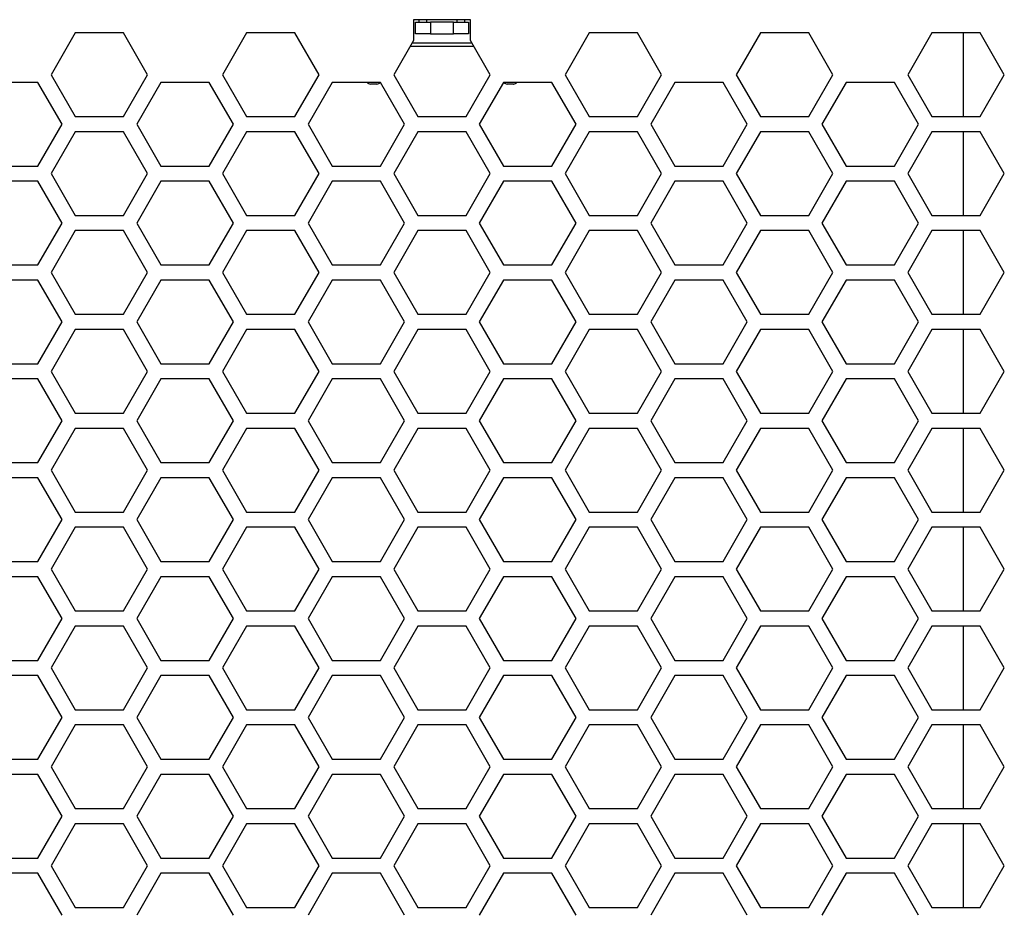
# Model space of a CAD drawing. Header units: millimetres. Extents: x 25 to 1935, y 715 to 2336.
# Tile 25 of 252: x 285 to 310, y 981 to 1005. Entities that reach past the tile are written whole.
import ezdxf

# ---------------------------------------------------------------- set-up
doc = ezdxf.new("R2010")
doc.units = ezdxf.units.MM
doc.header["$LTSCALE"] = 2
doc.layers.get('0').update_dxf_attribs({"color": 2})

msp = doc.modelspace()

# ---------------------------------------------------------------- linework, layer by layer
at = {"color": 2, "linetype": 'Continuous', "lineweight": 30}
for p, q in [((294.967, 1004.659), (294.967, 1004.111)), ((296.468, 1004.659), (294.967, 1004.659)), ((295.018, 1004.291), (295.018, 1004.591)), ((295.018, 1004.591), (295.418, 1004.591)), ((295.118, 1004.591), (295.118, 1004.659)), ((295.318, 1004.591), (295.318, 1004.659)), ((295.418, 1004.591), (295.418, 1004.291)), ((296.018, 1004.591), (295.418, 1004.591)), ((296.018, 1004.291), (296.018, 1004.591)), ((296.018, 1004.591), (296.418, 1004.591)), ((296.118, 1004.591), (296.118, 1004.659)), ((296.318, 1004.591), (296.318, 1004.659)), ((296.418, 1004.591), (296.418, 1004.291)), ((296.468, 1004.111), (296.468, 1004.659)), ((286.076, 1004.311), (285.441, 1003.211)), ((287.346, 1004.311), (286.076, 1004.311)), ((287.981, 1003.211), (287.346, 1004.311)), ((290.58, 1004.311), (289.944, 1003.211)), ((291.85, 1004.311), (290.58, 1004.311)), ((292.485, 1003.211), (291.85, 1004.311)), ((295.418, 1004.291), (295.018, 1004.291)), ((295.418, 1004.291), (296.018, 1004.291)), ((296.418, 1004.291), (296.018, 1004.291)), ((299.586, 1004.311), (298.951, 1003.211)), ((300.856, 1004.311), (299.586, 1004.311)), ((301.491, 1003.211), (300.856, 1004.311)), ((304.09, 1004.311), (303.454, 1003.211)), ((305.36, 1004.311), (304.09, 1004.311)), ((305.995, 1003.211), (305.36, 1004.311)), ((308.593, 1004.311), (307.958, 1003.211)), ((309.863, 1004.311), (308.593, 1004.311)), ((309.415, 1004.311), (309.415, 1002.111)), ((310.498, 1003.211), (309.863, 1004.311)), ((294.967, 1004.111), (294.448, 1003.211)), ((296.561, 1003.951), (294.875, 1003.951)), ((294.933, 1004.051), (296.503, 1004.051)), ((296.988, 1003.211), (296.468, 1004.111)), ((285.441, 1003.211), (286.076, 1002.111)), ((287.346, 1002.111), (287.981, 1003.211)), ((289.944, 1003.211), (290.58, 1002.111)), ((291.85, 1002.111), (292.485, 1003.211)), ((294.448, 1003.211), (295.083, 1002.111)), ((296.353, 1002.111), (296.988, 1003.211)), ((298.951, 1003.211), (299.586, 1002.111)), ((300.856, 1002.111), (301.491, 1003.211)), ((303.454, 1003.211), (304.09, 1002.111)), ((305.36, 1002.111), (305.995, 1003.211)), ((307.958, 1003.211), (308.593, 1002.111)), ((309.863, 1002.111), (310.498, 1003.211)), ((285.095, 1003.011), (283.825, 1003.011)), ((285.73, 1001.911), (285.095, 1003.011)), ((288.328, 1003.011), (287.693, 1001.911)), ((289.598, 1003.011), (288.328, 1003.011)), ((290.233, 1001.911), (289.598, 1003.011)), ((292.831, 1003.011), (292.196, 1001.911)), ((294.101, 1003.011), (292.831, 1003.011)), ((293.834, 1002.963), (293.837, 1002.967)), ((294.006, 1002.967), (293.837, 1002.967)), ((294.006, 1002.967), (294.009, 1002.963)), ((294.736, 1001.911), (294.101, 1003.011)), ((297.335, 1003.011), (296.699, 1001.911)), ((298.605, 1003.011), (297.335, 1003.011)), ((297.43, 1002.967), (297.427, 1002.963)), ((297.599, 1002.967), (297.43, 1002.967)), ((297.599, 1002.967), (297.602, 1002.963)), ((299.24, 1001.911), (298.605, 1003.011)), ((301.838, 1003.011), (301.203, 1001.911)), ((303.108, 1003.011), (301.838, 1003.011)), ((303.743, 1001.911), (303.108, 1003.011)), ((306.341, 1003.011), (305.706, 1001.911)), ((307.611, 1003.011), (306.341, 1003.011)), ((308.246, 1001.911), (307.611, 1003.011)), ((286.076, 1002.111), (287.346, 1002.111)), ((290.58, 1002.111), (291.85, 1002.111)), ((295.083, 1002.111), (296.353, 1002.111)), ((299.586, 1002.111), (300.856, 1002.111)), ((304.09, 1002.111), (305.36, 1002.111)), ((308.593, 1002.111), (309.863, 1002.111)), ((285.095, 1000.811), (285.73, 1001.911)), ((287.693, 1001.911), (288.328, 1000.811)), ((289.598, 1000.811), (290.233, 1001.911)), ((292.196, 1001.911), (292.831, 1000.811)), ((294.101, 1000.811), (294.736, 1001.911)), ((296.699, 1001.911), (297.335, 1000.811)), ((298.605, 1000.811), (299.24, 1001.911)), ((301.203, 1001.911), (301.838, 1000.811)), ((303.108, 1000.811), (303.743, 1001.911)), ((305.706, 1001.911), (306.341, 1000.811)), ((307.611, 1000.811), (308.246, 1001.911)), ((286.076, 1001.711), (285.441, 1000.611)), ((287.346, 1001.711), (286.076, 1001.711)), ((287.981, 1000.611), (287.346, 1001.711)), ((290.58, 1001.711), (289.944, 1000.611)), ((291.85, 1001.711), (290.58, 1001.711)), ((292.485, 1000.611), (291.85, 1001.711)), ((295.083, 1001.711), (294.448, 1000.611)), ((296.353, 1001.711), (295.083, 1001.711)), ((296.988, 1000.611), (296.353, 1001.711)), ((299.586, 1001.711), (298.951, 1000.611)), ((300.856, 1001.711), (299.586, 1001.711)), ((301.491, 1000.611), (300.856, 1001.711)), ((304.09, 1001.711), (303.454, 1000.611)), ((305.36, 1001.711), (304.09, 1001.711)), ((305.995, 1000.611), (305.36, 1001.711)), ((308.593, 1001.711), (307.958, 1000.611)), ((309.863, 1001.711), (308.593, 1001.711)), ((309.415, 1001.711), (309.415, 999.511)), ((310.498, 1000.611), (309.863, 1001.711)), ((283.825, 1000.811), (285.095, 1000.811)), ((285.441, 1000.611), (286.076, 999.511)), ((287.346, 999.511), (287.981, 1000.611)), ((288.328, 1000.811), (289.598, 1000.811)), ((289.944, 1000.611), (290.58, 999.511)), ((291.85, 999.511), (292.485, 1000.611)), ((292.831, 1000.811), (294.101, 1000.811)), ((294.448, 1000.611), (295.083, 999.511)), ((296.353, 999.511), (296.988, 1000.611)), ((297.335, 1000.811), (298.605, 1000.811)), ((298.951, 1000.611), (299.586, 999.511)), ((300.856, 999.511), (301.491, 1000.611)), ((301.838, 1000.811), (303.108, 1000.811)), ((303.454, 1000.611), (304.09, 999.511)), ((305.36, 999.511), (305.995, 1000.611)), ((306.341, 1000.811), (307.611, 1000.811)), ((307.958, 1000.611), (308.593, 999.511)), ((309.863, 999.511), (310.498, 1000.611)), ((285.095, 1000.411), (283.825, 1000.411)), ((285.73, 999.311), (285.095, 1000.411)), ((288.328, 1000.411), (287.693, 999.311)), ((289.598, 1000.411), (288.328, 1000.411)), ((290.233, 999.311), (289.598, 1000.411)), ((292.831, 1000.411), (292.196, 999.311)), ((294.101, 1000.411), (292.831, 1000.411)), ((294.736, 999.311), (294.101, 1000.411)), ((297.335, 1000.411), (296.699, 999.311)), ((298.605, 1000.411), (297.335, 1000.411)), ((299.24, 999.311), (298.605, 1000.411)), ((301.838, 1000.411), (301.203, 999.311)), ((303.108, 1000.411), (301.838, 1000.411)), ((303.743, 999.311), (303.108, 1000.411)), ((306.341, 1000.411), (305.706, 999.311)), ((307.611, 1000.411), (306.341, 1000.411)), ((308.246, 999.311), (307.611, 1000.411)), ((285.095, 998.211), (285.73, 999.311)), ((286.076, 999.511), (287.346, 999.511)), ((287.693, 999.311), (288.328, 998.211)), ((289.598, 998.211), (290.233, 999.311)), ((290.58, 999.511), (291.85, 999.511)), ((292.196, 999.311), (292.831, 998.211)), ((294.101, 998.211), (294.736, 999.311)), ((295.083, 999.511), (296.353, 999.511)), ((296.699, 999.311), (297.335, 998.211)), ((298.605, 998.211), (299.24, 999.311)), ((299.586, 999.511), (300.856, 999.511)), ((301.203, 999.311), (301.838, 998.211)), ((303.108, 998.211), (303.743, 999.311)), ((304.09, 999.511), (305.36, 999.511)), ((305.706, 999.311), (306.341, 998.211)), ((307.611, 998.211), (308.246, 999.311)), ((308.593, 999.511), (309.863, 999.511)), ((286.076, 999.111), (285.441, 998.011)), ((287.346, 999.111), (286.076, 999.111)), ((287.981, 998.011), (287.346, 999.111)), ((290.58, 999.111), (289.944, 998.011)), ((291.85, 999.111), (290.58, 999.111)), ((292.485, 998.011), (291.85, 999.111)), ((295.083, 999.111), (294.448, 998.011)), ((296.353, 999.111), (295.083, 999.111)), ((296.988, 998.011), (296.353, 999.111)), ((299.586, 999.111), (298.951, 998.011)), ((300.856, 999.111), (299.586, 999.111)), ((301.491, 998.011), (300.856, 999.111)), ((304.09, 999.111), (303.454, 998.011)), ((305.36, 999.111), (304.09, 999.111)), ((305.995, 998.011), (305.36, 999.111)), ((308.593, 999.111), (307.958, 998.011)), ((309.863, 999.111), (308.593, 999.111)), ((309.415, 999.111), (309.415, 996.911)), ((310.498, 998.011), (309.863, 999.111)), ((283.825, 998.211), (285.095, 998.211)), ((285.441, 998.011), (286.076, 996.911)), ((287.346, 996.911), (287.981, 998.011)), ((288.328, 998.211), (289.598, 998.211)), ((289.944, 998.011), (290.58, 996.911)), ((291.85, 996.911), (292.485, 998.011)), ((292.831, 998.211), (294.101, 998.211)), ((294.448, 998.011), (295.083, 996.911)), ((296.353, 996.911), (296.988, 998.011)), ((297.335, 998.211), (298.605, 998.211)), ((298.951, 998.011), (299.586, 996.911)), ((300.856, 996.911), (301.491, 998.011)), ((301.838, 998.211), (303.108, 998.211)), ((303.454, 998.011), (304.09, 996.911)), ((305.36, 996.911), (305.995, 998.011)), ((306.341, 998.211), (307.611, 998.211)), ((307.958, 998.011), (308.593, 996.911)), ((309.863, 996.911), (310.498, 998.011)), ((285.095, 997.811), (283.825, 997.811)), ((285.73, 996.711), (285.095, 997.811)), ((288.328, 997.811), (287.693, 996.711)), ((289.598, 997.811), (288.328, 997.811)), ((290.233, 996.711), (289.598, 997.811)), ((292.831, 997.811), (292.196, 996.711)), ((294.101, 997.811), (292.831, 997.811)), ((294.736, 996.711), (294.101, 997.811)), ((297.335, 997.811), (296.699, 996.711)), ((298.605, 997.811), (297.335, 997.811)), ((299.24, 996.711), (298.605, 997.811)), ((301.838, 997.811), (301.203, 996.711)), ((303.108, 997.811), (301.838, 997.811)), ((303.743, 996.711), (303.108, 997.811)), ((306.341, 997.811), (305.706, 996.711)), ((307.611, 997.811), (306.341, 997.811)), ((308.246, 996.711), (307.611, 997.811)), ((285.095, 995.611), (285.73, 996.711)), ((286.076, 996.911), (287.346, 996.911)), ((287.693, 996.711), (288.328, 995.611)), ((289.598, 995.611), (290.233, 996.711)), ((290.58, 996.911), (291.85, 996.911)), ((292.196, 996.711), (292.831, 995.611)), ((294.101, 995.611), (294.736, 996.711)), ((295.083, 996.911), (296.353, 996.911)), ((296.699, 996.711), (297.335, 995.611)), ((298.605, 995.611), (299.24, 996.711)), ((299.586, 996.911), (300.856, 996.911)), ((301.203, 996.711), (301.838, 995.611)), ((303.108, 995.611), (303.743, 996.711)), ((304.09, 996.911), (305.36, 996.911)), ((305.706, 996.711), (306.341, 995.611)), ((307.611, 995.611), (308.246, 996.711)), ((308.593, 996.911), (309.863, 996.911)), ((286.076, 996.511), (285.441, 995.411)), ((287.346, 996.511), (286.076, 996.511)), ((287.981, 995.411), (287.346, 996.511)), ((290.58, 996.511), (289.944, 995.411)), ((291.85, 996.511), (290.58, 996.511)), ((292.485, 995.411), (291.85, 996.511)), ((295.083, 996.511), (294.448, 995.411)), ((296.353, 996.511), (295.083, 996.511)), ((296.988, 995.411), (296.353, 996.511)), ((299.586, 996.511), (298.951, 995.411)), ((300.856, 996.511), (299.586, 996.511)), ((301.491, 995.411), (300.856, 996.511)), ((304.09, 996.511), (303.454, 995.411)), ((305.36, 996.511), (304.09, 996.511)), ((305.995, 995.411), (305.36, 996.511)), ((308.593, 996.511), (307.958, 995.411)), ((309.863, 996.511), (308.593, 996.511)), ((309.415, 996.511), (309.415, 994.311)), ((310.498, 995.411), (309.863, 996.511)), ((283.825, 995.611), (285.095, 995.611)), ((285.441, 995.411), (286.076, 994.311)), ((287.346, 994.311), (287.981, 995.411)), ((288.328, 995.611), (289.598, 995.611)), ((289.944, 995.411), (290.58, 994.311)), ((291.85, 994.311), (292.485, 995.411)), ((292.831, 995.611), (294.101, 995.611)), ((294.448, 995.411), (295.083, 994.311)), ((296.353, 994.311), (296.988, 995.411)), ((297.335, 995.611), (298.605, 995.611)), ((298.951, 995.411), (299.586, 994.311)), ((300.856, 994.311), (301.491, 995.411)), ((301.838, 995.611), (303.108, 995.611)), ((303.454, 995.411), (304.09, 994.311)), ((305.36, 994.311), (305.995, 995.411)), ((306.341, 995.611), (307.611, 995.611)), ((307.958, 995.411), (308.593, 994.311)), ((309.863, 994.311), (310.498, 995.411)), ((285.095, 995.211), (283.825, 995.211)), ((285.73, 994.111), (285.095, 995.211)), ((288.328, 995.211), (287.693, 994.111)), ((289.598, 995.211), (288.328, 995.211)), ((290.233, 994.111), (289.598, 995.211)), ((292.831, 995.211), (292.196, 994.111)), ((294.101, 995.211), (292.831, 995.211)), ((294.736, 994.111), (294.101, 995.211)), ((297.335, 995.211), (296.699, 994.111)), ((298.605, 995.211), (297.335, 995.211)), ((299.24, 994.111), (298.605, 995.211)), ((301.838, 995.211), (301.203, 994.111)), ((303.108, 995.211), (301.838, 995.211)), ((303.743, 994.111), (303.108, 995.211)), ((306.341, 995.211), (305.706, 994.111)), ((307.611, 995.211), (306.341, 995.211)), ((308.246, 994.111), (307.611, 995.211)), ((285.095, 993.011), (285.73, 994.111)), ((286.076, 994.311), (287.346, 994.311)), ((287.693, 994.111), (288.328, 993.011)), ((289.598, 993.011), (290.233, 994.111)), ((290.58, 994.311), (291.85, 994.311)), ((292.196, 994.111), (292.831, 993.011)), ((294.101, 993.011), (294.736, 994.111)), ((295.083, 994.311), (296.353, 994.311)), ((296.699, 994.111), (297.335, 993.011)), ((298.605, 993.011), (299.24, 994.111)), ((299.586, 994.311), (300.856, 994.311)), ((301.203, 994.111), (301.838, 993.011)), ((303.108, 993.011), (303.743, 994.111)), ((304.09, 994.311), (305.36, 994.311)), ((305.706, 994.111), (306.341, 993.011)), ((307.611, 993.011), (308.246, 994.111)), ((308.593, 994.311), (309.863, 994.311)), ((286.076, 993.911), (285.441, 992.811)), ((287.346, 993.911), (286.076, 993.911)), ((287.981, 992.811), (287.346, 993.911)), ((290.58, 993.911), (289.944, 992.811)), ((291.85, 993.911), (290.58, 993.911)), ((292.485, 992.811), (291.85, 993.911)), ((295.083, 993.911), (294.448, 992.811)), ((296.353, 993.911), (295.083, 993.911)), ((296.988, 992.811), (296.353, 993.911)), ((299.586, 993.911), (298.951, 992.811)), ((300.856, 993.911), (299.586, 993.911)), ((301.491, 992.811), (300.856, 993.911)), ((304.09, 993.911), (303.454, 992.811)), ((305.36, 993.911), (304.09, 993.911)), ((305.995, 992.811), (305.36, 993.911)), ((308.593, 993.911), (307.958, 992.811)), ((309.863, 993.911), (308.593, 993.911)), ((309.415, 993.911), (309.415, 991.711)), ((310.498, 992.811), (309.863, 993.911)), ((283.825, 993.011), (285.095, 993.011)), ((285.441, 992.811), (286.076, 991.711)), ((287.346, 991.711), (287.981, 992.811)), ((288.328, 993.011), (289.598, 993.011)), ((289.944, 992.811), (290.58, 991.711)), ((291.85, 991.711), (292.485, 992.811)), ((292.831, 993.011), (294.101, 993.011)), ((294.448, 992.811), (295.083, 991.711)), ((296.353, 991.711), (296.988, 992.811)), ((297.335, 993.011), (298.605, 993.011)), ((298.951, 992.811), (299.586, 991.711)), ((300.856, 991.711), (301.491, 992.811)), ((301.838, 993.011), (303.108, 993.011)), ((303.454, 992.811), (304.09, 991.711)), ((305.36, 991.711), (305.995, 992.811)), ((306.341, 993.011), (307.611, 993.011)), ((307.958, 992.811), (308.593, 991.711)), ((309.863, 991.711), (310.498, 992.811)), ((285.095, 992.611), (283.825, 992.611)), ((285.73, 991.511), (285.095, 992.611)), ((288.328, 992.611), (287.693, 991.511)), ((289.598, 992.611), (288.328, 992.611)), ((290.233, 991.511), (289.598, 992.611)), ((292.831, 992.611), (292.196, 991.511)), ((294.101, 992.611), (292.831, 992.611)), ((294.736, 991.511), (294.101, 992.611)), ((297.335, 992.611), (296.699, 991.511)), ((298.605, 992.611), (297.335, 992.611)), ((299.24, 991.511), (298.605, 992.611)), ((301.838, 992.611), (301.203, 991.511)), ((303.108, 992.611), (301.838, 992.611)), ((303.743, 991.511), (303.108, 992.611)), ((306.341, 992.611), (305.706, 991.511)), ((307.611, 992.611), (306.341, 992.611)), ((308.246, 991.511), (307.611, 992.611)), ((285.095, 990.411), (285.73, 991.511)), ((286.076, 991.711), (287.346, 991.711)), ((287.693, 991.511), (288.328, 990.411)), ((289.598, 990.411), (290.233, 991.511)), ((290.58, 991.711), (291.85, 991.711)), ((292.196, 991.511), (292.831, 990.411)), ((294.101, 990.411), (294.736, 991.511)), ((295.083, 991.711), (296.353, 991.711)), ((296.699, 991.511), (297.335, 990.411)), ((298.605, 990.411), (299.24, 991.511)), ((299.586, 991.711), (300.856, 991.711)), ((301.203, 991.511), (301.838, 990.411)), ((303.108, 990.411), (303.743, 991.511)), ((304.09, 991.711), (305.36, 991.711)), ((305.706, 991.511), (306.341, 990.411)), ((307.611, 990.411), (308.246, 991.511)), ((308.593, 991.711), (309.863, 991.711)), ((286.076, 991.311), (285.441, 990.211)), ((287.346, 991.311), (286.076, 991.311)), ((287.981, 990.211), (287.346, 991.311)), ((290.58, 991.311), (289.944, 990.211)), ((291.85, 991.311), (290.58, 991.311)), ((292.485, 990.211), (291.85, 991.311)), ((295.083, 991.311), (294.448, 990.211)), ((296.353, 991.311), (295.083, 991.311)), ((296.988, 990.211), (296.353, 991.311)), ((299.586, 991.311), (298.951, 990.211)), ((300.856, 991.311), (299.586, 991.311)), ((301.491, 990.211), (300.856, 991.311)), ((304.09, 991.311), (303.454, 990.211)), ((305.36, 991.311), (304.09, 991.311)), ((305.995, 990.211), (305.36, 991.311)), ((308.593, 991.311), (307.958, 990.211)), ((309.863, 991.311), (308.593, 991.311)), ((309.415, 991.311), (309.415, 989.111)), ((310.498, 990.211), (309.863, 991.311)), ((283.825, 990.411), (285.095, 990.411)), ((285.441, 990.211), (286.076, 989.111)), ((287.346, 989.111), (287.981, 990.211)), ((288.328, 990.411), (289.598, 990.411)), ((289.944, 990.211), (290.58, 989.111)), ((291.85, 989.111), (292.485, 990.211)), ((292.831, 990.411), (294.101, 990.411)), ((294.448, 990.211), (295.083, 989.111)), ((296.353, 989.111), (296.988, 990.211)), ((297.335, 990.411), (298.605, 990.411)), ((298.951, 990.211), (299.586, 989.111)), ((300.856, 989.111), (301.491, 990.211)), ((301.838, 990.411), (303.108, 990.411)), ((303.454, 990.211), (304.09, 989.111)), ((305.36, 989.111), (305.995, 990.211)), ((306.341, 990.411), (307.611, 990.411)), ((307.958, 990.211), (308.593, 989.111)), ((309.863, 989.111), (310.498, 990.211)), ((285.095, 990.011), (283.825, 990.011)), ((285.73, 988.911), (285.095, 990.011)), ((288.328, 990.011), (287.693, 988.911)), ((289.598, 990.011), (288.328, 990.011)), ((290.233, 988.911), (289.598, 990.011)), ((292.831, 990.011), (292.196, 988.911)), ((294.101, 990.011), (292.831, 990.011)), ((294.736, 988.911), (294.101, 990.011)), ((297.335, 990.011), (296.699, 988.911)), ((298.605, 990.011), (297.335, 990.011)), ((299.24, 988.911), (298.605, 990.011)), ((301.838, 990.011), (301.203, 988.911)), ((303.108, 990.011), (301.838, 990.011)), ((303.743, 988.911), (303.108, 990.011)), ((306.341, 990.011), (305.706, 988.911)), ((307.611, 990.011), (306.341, 990.011)), ((308.246, 988.911), (307.611, 990.011)), ((285.095, 987.811), (285.73, 988.911)), ((286.076, 989.111), (287.346, 989.111)), ((287.693, 988.911), (288.328, 987.811)), ((289.598, 987.811), (290.233, 988.911)), ((290.58, 989.111), (291.85, 989.111)), ((292.196, 988.911), (292.831, 987.811)), ((294.101, 987.811), (294.736, 988.911)), ((295.083, 989.111), (296.353, 989.111)), ((296.699, 988.911), (297.335, 987.811)), ((298.605, 987.811), (299.24, 988.911)), ((299.586, 989.111), (300.856, 989.111)), ((301.203, 988.911), (301.838, 987.811)), ((303.108, 987.811), (303.743, 988.911)), ((304.09, 989.111), (305.36, 989.111)), ((305.706, 988.911), (306.341, 987.811)), ((307.611, 987.811), (308.246, 988.911)), ((308.593, 989.111), (309.863, 989.111)), ((286.076, 988.711), (285.441, 987.611)), ((287.346, 988.711), (286.076, 988.711)), ((287.981, 987.611), (287.346, 988.711)), ((290.58, 988.711), (289.944, 987.611)), ((291.85, 988.711), (290.58, 988.711)), ((292.485, 987.611), (291.85, 988.711)), ((295.083, 988.711), (294.448, 987.611)), ((296.353, 988.711), (295.083, 988.711)), ((296.988, 987.611), (296.353, 988.711)), ((299.586, 988.711), (298.951, 987.611)), ((300.856, 988.711), (299.586, 988.711)), ((301.491, 987.611), (300.856, 988.711)), ((304.09, 988.711), (303.454, 987.611)), ((305.36, 988.711), (304.09, 988.711)), ((305.995, 987.611), (305.36, 988.711)), ((308.593, 988.711), (307.958, 987.611)), ((309.863, 988.711), (308.593, 988.711)), ((309.415, 988.711), (309.415, 986.511)), ((310.498, 987.611), (309.863, 988.711)), ((283.825, 987.811), (285.095, 987.811)), ((288.328, 987.811), (289.598, 987.811)), ((292.831, 987.811), (294.101, 987.811)), ((297.335, 987.811), (298.605, 987.811)), ((301.838, 987.811), (303.108, 987.811)), ((306.341, 987.811), (307.611, 987.811)), ((285.095, 987.411), (283.825, 987.411)), ((285.73, 986.311), (285.095, 987.411)), ((285.441, 987.611), (286.076, 986.511)), ((287.346, 986.511), (287.981, 987.611)), ((288.328, 987.411), (287.693, 986.311)), ((289.598, 987.411), (288.328, 987.411)), ((290.233, 986.311), (289.598, 987.411)), ((289.944, 987.611), (290.58, 986.511)), ((291.85, 986.511), (292.485, 987.611)), ((292.831, 987.411), (292.196, 986.311)), ((294.101, 987.411), (292.831, 987.411)), ((294.736, 986.311), (294.101, 987.411)), ((294.448, 987.611), (295.083, 986.511)), ((296.353, 986.511), (296.988, 987.611)), ((297.335, 987.411), (296.699, 986.311)), ((298.605, 987.411), (297.335, 987.411)), ((299.24, 986.311), (298.605, 987.411)), ((298.951, 987.611), (299.586, 986.511)), ((300.856, 986.511), (301.491, 987.611)), ((301.838, 987.411), (301.203, 986.311)), ((303.108, 987.411), (301.838, 987.411)), ((303.743, 986.311), (303.108, 987.411)), ((303.454, 987.611), (304.09, 986.511)), ((305.36, 986.511), (305.995, 987.611)), ((306.341, 987.411), (305.706, 986.311)), ((307.611, 987.411), (306.341, 987.411)), ((308.246, 986.311), (307.611, 987.411)), ((307.958, 987.611), (308.593, 986.511)), ((309.863, 986.511), (310.498, 987.611)), ((286.076, 986.511), (287.346, 986.511)), ((290.58, 986.511), (291.85, 986.511)), ((295.083, 986.511), (296.353, 986.511)), ((299.586, 986.511), (300.856, 986.511)), ((304.09, 986.511), (305.36, 986.511)), ((308.593, 986.511), (309.863, 986.511)), ((285.095, 985.211), (285.73, 986.311)), ((286.076, 986.111), (285.441, 985.011)), ((287.346, 986.111), (286.076, 986.111)), ((287.981, 985.011), (287.346, 986.111)), ((287.693, 986.311), (288.328, 985.211)), ((289.598, 985.211), (290.233, 986.311)), ((290.58, 986.111), (289.944, 985.011)), ((291.85, 986.111), (290.58, 986.111)), ((292.485, 985.011), (291.85, 986.111)), ((292.196, 986.311), (292.831, 985.211)), ((294.101, 985.211), (294.736, 986.311)), ((295.083, 986.111), (294.448, 985.011)), ((296.353, 986.111), (295.083, 986.111)), ((296.988, 985.011), (296.353, 986.111)), ((296.699, 986.311), (297.335, 985.211)), ((298.605, 985.211), (299.24, 986.311)), ((299.586, 986.111), (298.951, 985.011)), ((300.856, 986.111), (299.586, 986.111)), ((301.491, 985.011), (300.856, 986.111)), ((301.203, 986.311), (301.838, 985.211)), ((303.108, 985.211), (303.743, 986.311)), ((304.09, 986.111), (303.454, 985.011)), ((305.36, 986.111), (304.09, 986.111)), ((305.995, 985.011), (305.36, 986.111)), ((305.706, 986.311), (306.341, 985.211)), ((307.611, 985.211), (308.246, 986.311)), ((308.593, 986.111), (307.958, 985.011)), ((309.863, 986.111), (308.593, 986.111)), ((309.415, 986.111), (309.415, 983.911)), ((310.498, 985.011), (309.863, 986.111)), ((283.825, 985.211), (285.095, 985.211)), ((288.328, 985.211), (289.598, 985.211)), ((292.831, 985.211), (294.101, 985.211)), ((297.335, 985.211), (298.605, 985.211)), ((301.838, 985.211), (303.108, 985.211)), ((306.341, 985.211), (307.611, 985.211)), ((285.095, 984.811), (283.825, 984.811)), ((285.73, 983.711), (285.095, 984.811)), ((285.441, 985.011), (286.076, 983.911)), ((287.346, 983.911), (287.981, 985.011)), ((288.328, 984.811), (287.693, 983.711)), ((289.598, 984.811), (288.328, 984.811)), ((290.233, 983.711), (289.598, 984.811)), ((289.944, 985.011), (290.58, 983.911)), ((291.85, 983.911), (292.485, 985.011)), ((292.831, 984.811), (292.196, 983.711)), ((294.101, 984.811), (292.831, 984.811)), ((294.736, 983.711), (294.101, 984.811)), ((294.448, 985.011), (295.083, 983.911)), ((296.353, 983.911), (296.988, 985.011)), ((297.335, 984.811), (296.699, 983.711)), ((298.605, 984.811), (297.335, 984.811)), ((299.24, 983.711), (298.605, 984.811)), ((298.951, 985.011), (299.586, 983.911)), ((300.856, 983.911), (301.491, 985.011)), ((301.838, 984.811), (301.203, 983.711)), ((303.108, 984.811), (301.838, 984.811)), ((303.743, 983.711), (303.108, 984.811)), ((303.454, 985.011), (304.09, 983.911)), ((305.36, 983.911), (305.995, 985.011)), ((306.341, 984.811), (305.706, 983.711)), ((307.611, 984.811), (306.341, 984.811)), ((308.246, 983.711), (307.611, 984.811)), ((307.958, 985.011), (308.593, 983.911)), ((309.863, 983.911), (310.498, 985.011)), ((286.076, 983.911), (287.346, 983.911)), ((290.58, 983.911), (291.85, 983.911)), ((295.083, 983.911), (296.353, 983.911)), ((299.586, 983.911), (300.856, 983.911)), ((304.09, 983.911), (305.36, 983.911)), ((308.593, 983.911), (309.863, 983.911)), ((285.095, 982.611), (285.73, 983.711)), ((286.076, 983.511), (285.441, 982.411)), ((287.346, 983.511), (286.076, 983.511)), ((287.981, 982.411), (287.346, 983.511)), ((287.693, 983.711), (288.328, 982.611)), ((289.598, 982.611), (290.233, 983.711)), ((290.58, 983.511), (289.944, 982.411)), ((291.85, 983.511), (290.58, 983.511)), ((292.485, 982.411), (291.85, 983.511)), ((292.196, 983.711), (292.831, 982.611)), ((294.101, 982.611), (294.736, 983.711)), ((295.083, 983.511), (294.448, 982.411)), ((296.353, 983.511), (295.083, 983.511)), ((296.988, 982.411), (296.353, 983.511)), ((296.699, 983.711), (297.335, 982.611)), ((298.605, 982.611), (299.24, 983.711)), ((299.586, 983.511), (298.951, 982.411)), ((300.856, 983.511), (299.586, 983.511)), ((301.491, 982.411), (300.856, 983.511)), ((301.203, 983.711), (301.838, 982.611)), ((303.108, 982.611), (303.743, 983.711)), ((304.09, 983.511), (303.454, 982.411)), ((305.36, 983.511), (304.09, 983.511)), ((305.995, 982.411), (305.36, 983.511)), ((305.706, 983.711), (306.341, 982.611)), ((307.611, 982.611), (308.246, 983.711)), ((308.593, 983.511), (307.958, 982.411)), ((309.863, 983.511), (308.593, 983.511)), ((309.415, 983.511), (309.415, 981.311)), ((310.498, 982.411), (309.863, 983.511)), ((283.825, 982.611), (285.095, 982.611)), ((288.328, 982.611), (289.598, 982.611)), ((292.831, 982.611), (294.101, 982.611)), ((297.335, 982.611), (298.605, 982.611)), ((301.838, 982.611), (303.108, 982.611)), ((306.341, 982.611), (307.611, 982.611)), ((285.095, 982.211), (283.825, 982.211)), ((285.73, 981.111), (285.095, 982.211)), ((285.441, 982.411), (286.076, 981.311)), ((287.346, 981.311), (287.981, 982.411)), ((288.328, 982.211), (287.693, 981.111)), ((289.598, 982.211), (288.328, 982.211)), ((290.233, 981.111), (289.598, 982.211)), ((289.944, 982.411), (290.58, 981.311)), ((291.85, 981.311), (292.485, 982.411)), ((292.831, 982.211), (292.196, 981.111)), ((294.101, 982.211), (292.831, 982.211)), ((294.736, 981.111), (294.101, 982.211)), ((294.448, 982.411), (295.083, 981.311)), ((296.353, 981.311), (296.988, 982.411)), ((297.335, 982.211), (296.699, 981.111)), ((298.605, 982.211), (297.335, 982.211)), ((299.24, 981.111), (298.605, 982.211)), ((298.951, 982.411), (299.586, 981.311)), ((300.856, 981.311), (301.491, 982.411)), ((301.838, 982.211), (301.203, 981.111)), ((303.108, 982.211), (301.838, 982.211)), ((303.743, 981.111), (303.108, 982.211)), ((303.454, 982.411), (304.09, 981.311)), ((305.36, 981.311), (305.995, 982.411)), ((306.341, 982.211), (305.706, 981.111)), ((307.611, 982.211), (306.341, 982.211)), ((308.246, 981.111), (307.611, 982.211)), ((307.958, 982.411), (308.593, 981.311)), ((309.863, 981.311), (310.498, 982.411)), ((286.076, 981.311), (287.346, 981.311)), ((290.58, 981.311), (291.85, 981.311)), ((295.083, 981.311), (296.353, 981.311)), ((299.586, 981.311), (300.856, 981.311)), ((304.09, 981.311), (305.36, 981.311)), ((308.593, 981.311), (309.863, 981.311))]:
    msp.add_line(p, q, dxfattribs=at)
for centre, major_axis, start_param, end_param in [((293.837, 1003.067), (0.0707, 0.0707), 2.947047, 3.926953), ((294.006, 1003.067), (0.0707, -0.0707), 5.497825, 6.477731), ((297.43, 1003.067), (0.0707, 0.0707), 2.947047, 3.926953), ((297.599, 1003.067), (0.0707, -0.0707), 5.497825, 6.477731)]:
    msp.add_ellipse(centre, major_axis=major_axis, ratio=0.999924, start_param=start_param, end_param=end_param, dxfattribs=at)

doc.saveas('drawing.dxf')
